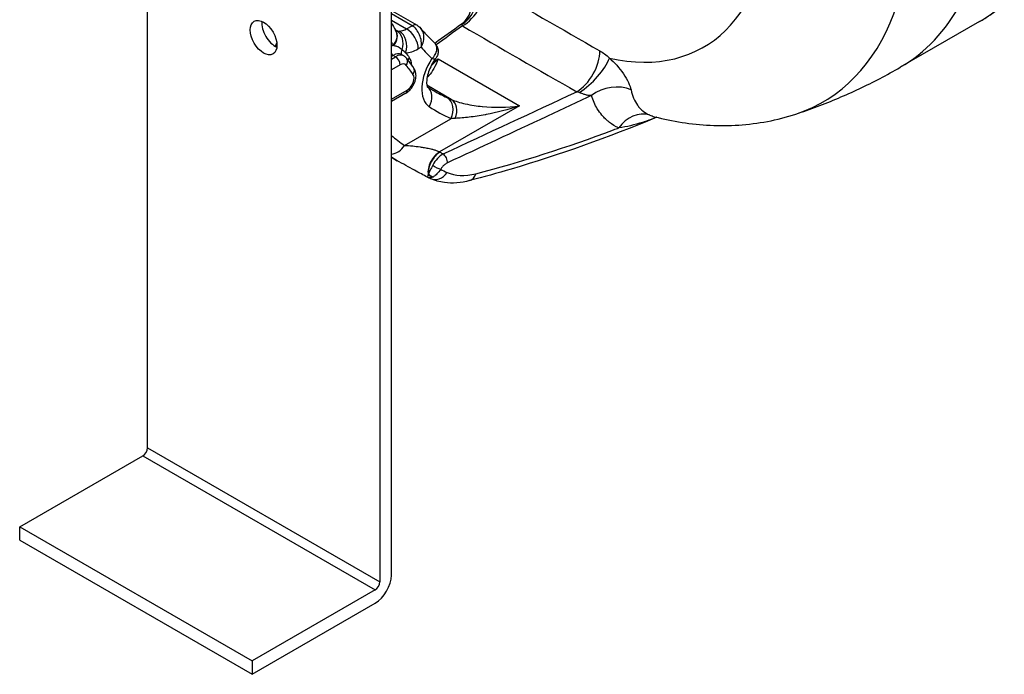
# Model space of a CAD drawing. Header units: millimetres. Extents: x 0 to 8400, y 0 to 5940.
# Tile 3 of 54: x 937 to 1087, y 2048 to 2148. Entities that reach past the tile are written whole.
import ezdxf

# ---------------------------------------------------------------- set-up
doc = ezdxf.new("R2010")
doc.units = ezdxf.units.MM
doc.header["$LTSCALE"] = 20
doc.layers.add('02-LINIE-035', color=2, linetype='CONTINUOUS')

msp = doc.modelspace()

# ---------------------------------------------------------------- linework, layer by layer
at = {"layer": '02-LINIE-035'}
for p, q in [((992.27, 2171.72), (992.27, 2062.31)), ((994.04, 2063.33), (994.04, 2172.74)), ((956.92, 2082.72), (956.92, 2166.13)), ((994.04, 2149.32), (997.94, 2147.07)), ((997.19, 2147), (994.04, 2148.82)), ((994.04, 2147.86), (996.36, 2146.52)), ((1083.55, 2147.63), (1071.48, 2140.66)), ((996.36, 2146.52), (997.19, 2147)), ((998.57, 2143.71), (998.13, 2143.46)), ((1000.83, 2144.08), (1000.83, 2144.08)), ((994.31, 2142.48), (994.04, 2142.32)), ((994.04, 2141.91), (994.66, 2142.27)), ((994.66, 2142.27), (994.31, 2142.48)), ((995.91, 2142.4), (995.56, 2142.6)), ((1000.46, 2141.54), (1001.17, 2141.94)), ((1001.17, 2141.94), (1013.54, 2134.8)), ((995.37, 2141.05), (994.04, 2140.28)), ((994.04, 2135.79), (996.43, 2137.17)), ((1003.16, 2135.77), (999.44, 2137.92)), ((996.23, 2136.71), (994.04, 2135.45)), ((1013.54, 2134.8), (1001.38, 2127.78)), ((996.03, 2128.77), (1003.08, 2132.84)), ((994.04, 2126.96), (994.93, 2126.44)), ((1001.38, 2127.78), (1001.43, 2127.75)), ((937.47, 2070.67), (956.21, 2081.49)), ((956.21, 2081.49), (991.57, 2061.08)), ((956.92, 2082.72), (992.27, 2062.31)), ((937.47, 2068.63), (937.47, 2070.67)), ((937.47, 2070.67), (972.83, 2050.26)), ((937.47, 2068.63), (972.83, 2048.22)), ((991.57, 2061.08), (972.83, 2050.26)), ((972.83, 2048.22), (991.57, 2059.04)), ((972.83, 2050.26), (972.83, 2048.22))]:
    msp.add_line(p, q, dxfattribs=at)
for centre, major_axis, ratio, start_param, end_param in [((1027.13, 2191.84), (32.59, -56.45), 0.57735, 6.163705, 8.404474), ((1017.11, 2186.05), (24.43, -42.32), 0.57735, 5.794587, 8.34258), ((1003.44, 2151.61), (0.87, 4.92), 0.747037, 3.730132, 5.286283), ((1004.87, 2151.05), (2.53, 4.32), 0.581198, 3.930357, 5.526465), ((2295.9, 2738.13), (1811.45, -150.09), 0.516736, 3.965552, 3.979029), ((1038.23, 2198.25), (33.25, -57.59), 0.57735, 0, 0.345497), ((1050.3, 2205.22), (33.25, -57.59), 0.57735, 0, 0.112097), ((976.36, 2146.2), (1.44, -2.49), 0.57735, 3.803821, 5.620957), ((992.56, 2145.02), (2.13, 1.3), 0.778976, 5.113227, 6.283185), ((992.61, 2144.93), (2.11, 1.34), 0.766985, 5.12298, 6.282646), ((992.61, 2144.93), (2.11, 1.34), 0.766985, 6.282646, 6.283185), ((993.65, 2144.04), (0.91, 2.33), 0.846971, 4.754833, 6.161147), ((996.36, 2149.38), (-1.75, -3.03), 0.57735, 0.312308, 0.785398), ((994.43, 2143.9), (0.03, 2.5), 0.777, 4.302478, 5.873274), ((996.36, 2144.48), (-1.25, 2.17), 0.57735, 3.926991, 5.497787), ((997.19, 2145.77), (0.75, 1.3), 0.57735, 0, 0.785398), ((997.19, 2145.77), (0.75, 1.3), 0.57735, 6.283133, 6.283185), ((2312.34, 2891.81), (-1836.8, 0), 0.57735, 0.778712, 0.792085), ((1033.82, 2190.6), (-31.5, -54.56), 0.57735, 5.964933, 5.97885), ((993.6, 2140.84), (1.75, 3.03), 0.57735, 0.490111, 0.607818), ((994.31, 2140.44), (1.25, 2.17), 0.57735, 0, 0.785398), ((996.46, 2143.09), (-0.822, -0.57), 0.787737, 5.243476, 6.208784), ((998.13, 2148.36), (-3, -5.2), 0.57735, 0.312308, 0.785398), ((1033.82, 2190.6), (-31, -53.69), 0.57735, 6.037121, 6.061527), ((1033.82, 2190.6), (-29.75, -51.53), 0.57735, 6.07563, 6.142838), ((1022.24, 2141.02), (2.47, 4.34), 0.573477, 3.92367, 5.519778), ((994.31, 2143.29), (0.5, -0.866), 0.57735, 5.106119, 5.497787), ((994.66, 2140.23), (1.25, 2.17), 0.57735, 0, 0.785398), ((994.66, 2141.46), (-0.5, 0.866), 0.57735, 3.926991, 5.497787), ((995.58, 2141.37), (0.822, 0.57), 0.787737, 5.068557, 6.283185), ((997.47, 2141.74), (-0.781, -0.625), 0.79652, 5.013826, 5.516096), ((994.67, 2139.42), (1.75, 3.03), 0.57735, 5.530296, 6.061527), ((1002.91, 2139.79), (-3, -5.2), 0.57735, 4.622483, 6.243721), ((1023.71, 2139.91), (3.47, 3.6), 0.340042, 4.079707, 5.635859), ((995.37, 2139.82), (0.75, 1.3), 0.57735, 6.016984, 7.068583), ((1035.58, 2189.58), (-32, -55.43), 0.57735, 6.016984, 6.061527), ((996.62, 2139.98), (0.781, 0.625), 0.79652, 5.013826, 6.283185), ((996.43, 2138.4), (0.75, 1.3), 0.57735, 3.926991, 6.061527), ((995.73, 2137.58), (0.5, -0.866), 0.57735, 0, 0.785398), ((998.03, 2135.68), (1.39, 2.07), 0.815861, 4.768127, 6.236042), ((1032.05, 2191.62), (-31.5, -54.56), 0.57735, 0, 0.059783), ((1027.62, 2133.7), (4.77, 1.48), 0.7699, 0.705301, 2.026829), ((1001.31, 2133.86), (1.02, 2.28), 0.815038, 4.628093, 6.198889), ((1002.01, 2133.56), (0.99, 2.3), 0.748422, 4.738713, 6.186423), ((1033.82, 2190.6), (-32.75, -56.72), 0.57735, 6.243721, 6.342969), ((1031.75, 2128.68), (2.03, 4.57), 0.819718, 0.125397, 1.317239), ((1012.99, 2130.86), (-12.74, 1.24), 0.128783, 5.534391, 5.61513), ((1033.82, 2190.6), (-36.25, -62.79), 0.57735, 6.180503, 6.239921), ((994.26, 2129.79), (-1.41, -2.07), 0.815733, 0.594485, 1.631886), ((1001.38, 2125.74), (-1.25, -2.17), 0.57735, 3.926991, 5.692595), ((1001.43, 2125.71), (-1.25, -2.17), 0.57735, 3.926991, 5.628866), ((1001.94, 2126.64), (0.423, -0.906), 0.513484, 0.72995, 2.403573), ((1000.91, 2125.67), (-0.861, 0.508), 0.239448, 0.97951, 2.513521), ((1037.93, 2189.39), (-37.8, -63.48), 0.5802, 0.037383, 0.063399), ((1000.95, 2126.46), (-1.39, -2.53), 0.083616, 5.693612, 5.754487), ((1000.34, 2124.9), (0.686, -0.728), 0.890106, 4.643358, 5.508473), ((1000.38, 2124.94), (0.713, -0.701), 0.864868, 4.570222, 5.512875), ((1000.98, 2125.99), (-1.02, -2.28), 0.812102, 0, 1.332676), ((1001.05, 2126.41), (-1.36, -2.54), 0.386947, 0.530086, 0.590902), ((1005.32, 2125.82), (0.63, -2.42), 0.640847, 0.000013, 0.813306), ((1005.32, 2125.82), (0.63, -2.42), 0.640847, 0.000141, 0.000153), ((956.21, 2082.31), (0.5, 0.866), 0.57735, 3.926991, 5.497787), ((991.57, 2061.9), (1.75, 3.03), 0.57735, 3.926991, 5.497787), ((991.57, 2061.9), (-0.5, -0.866), 0.57735, 0.785398, 2.356194)]:
    msp.add_ellipse(centre, major_axis=major_axis, ratio=ratio, start_param=start_param, end_param=end_param, dxfattribs=at)
msp.add_ellipse((974.59, 2145.18), major_axis=(1.44, -2.49), ratio=0.57735, dxfattribs=at)
for points, knots in [([(1004.72, 2147.27), (1005.1, 2147.54), (1005.44, 2147.9), (1005.93, 2148.68), (1006.1, 2149.12), (1006.21, 2149.72), (1006.23, 2149.91), (1006.23, 2150.22), (1006.22, 2150.35), (1006.2, 2150.52), (1006.18, 2150.58), (1006.16, 2150.67), (1006.15, 2150.69), (1006.15, 2150.69)], [0, 0, 0, 0, 0.340982, 0.340982, 0.678553, 0.678553, 0.838244, 0.838244, 0.969747, 0.969747, 1.065361, 1.065361, 1.168804, 1.168804, 1.168804, 1.168804]), ([(1083.55, 2147.63), (1083.81, 2147.78), (1084.08, 2147.94), (1084.6, 2148.27), (1084.86, 2148.44), (1085.37, 2148.79), (1085.62, 2148.97), (1086.12, 2149.34), (1086.36, 2149.53), (1086.84, 2149.92), (1087.08, 2150.11), (1087.32, 2150.32)], [5.4977871, 5.4977871, 5.4977871, 5.4977871, 5.5202066, 5.5202066, 5.5426261, 5.5426261, 5.5650455, 5.5650455, 5.587465, 5.587465, 5.6098808, 5.6098808, 5.6098808, 5.6098808]), ([(994.71, 2146.29), (994.71, 2146.29), (994.71, 2146.29), (994.71, 2146.29), (994.71, 2146.29), (994.71, 2146.29)], [0.12251671, 0.12251671, 0.12251671, 0.12251671, 0.1533511, 0.1533511, 0.17367534, 0.17367534, 0.17367534, 0.17367534]), ([(998.57, 2143.71), (998.67, 2144.3), (998.59, 2144.99), (998.08, 2146.21), (997.66, 2146.73), (997.19, 2147)], [0, 0, 0, 0, 0.5, 0.5, 1, 1, 1, 1]), ([(997.94, 2147.07), (998.14, 2146.96), (998.32, 2146.81), (998.49, 2146.61), (998.52, 2146.59), (998.54, 2146.56)], [0, 0, 0, 0, 0.1386434, 0.1386434, 0.161584, 0.161584, 0.161584, 0.161584]), ([(998.57, 2143.71), (998.9, 2144.29), (999.05, 2144.97), (998.91, 2145.94), (998.76, 2146.29), (998.54, 2146.56)], [0, 0, 0, 0, 0.5, 0.5, 0.8149866, 0.8149866, 0.8149866, 0.8149866]), ([(998.54, 2146.56), (998.67, 2146.4), (998.8, 2146.25), (999.05, 2145.95), (999.18, 2145.81), (999.45, 2145.52), (999.58, 2145.38), (999.85, 2145.1), (999.99, 2144.96), (1000.27, 2144.7), (1000.41, 2144.57), (1000.55, 2144.44)], [0.56902004, 0.56902004, 0.56902004, 0.56902004, 0.58773183, 0.58773183, 0.60644362, 0.60644362, 0.62515541, 0.62515541, 0.64386721, 0.64386721, 0.662579, 0.662579, 0.662579, 0.662579]), ([(1004.76, 2147.15), (1004.73, 2147.19), (1004.71, 2147.21), (1004.71, 2147.23), (1004.71, 2147.24), (1004.71, 2147.24), (1004.71, 2147.25), (1004.71, 2147.26), (1004.71, 2147.27), (1004.72, 2147.27)], [0, 0, 0, 0, 0.1519941, 0.1519941, 0.1519941, 0.190307, 0.190307, 0.190307, 0.2919637, 0.2919637, 0.2919637, 0.2919637]), ([(1000.2, 2141.98), (1000.41, 2142.17), (1000.58, 2142.38), (1000.71, 2142.6), (1000.85, 2142.83), (1000.93, 2143.06), (1000.97, 2143.29), (1000.97, 2143.33), (1000.97, 2143.37), (1000.98, 2143.4), (1000.99, 2143.62), (1000.95, 2143.82), (1000.87, 2144.01), (1000.81, 2144.13), (1000.74, 2144.24), (1000.64, 2144.35), (1000.61, 2144.38), (1000.58, 2144.41), (1000.55, 2144.44)], [0, 0, 0, 0, 0.2287555, 0.2287555, 0.2287555, 0.4617374, 0.4617374, 0.4617374, 0.5, 0.5, 0.5, 0.7153392, 0.7153392, 0.7153392, 0.8541851, 0.8541851, 0.8541851, 0.895248, 0.895248, 0.895248, 0.895248]), ([(1000.55, 2144.44), (1000.72, 2144.29), (1000.86, 2144.11), (1001.05, 2143.73), (1001.12, 2143.53), (1001.17, 2143.13), (1001.16, 2142.92), (1001.08, 2142.54), (1001, 2142.37), (1000.88, 2142.14), (1000.83, 2142.08), (1000.79, 2142.02)], [0, 0, 0, 0, 0.1366726, 0.1366726, 0.2657796, 0.2657796, 0.3879298, 0.3879298, 0.506342, 0.506342, 0.5554921, 0.5554921, 0.5554921, 0.5554921]), ([(994.39, 2143.98), (994.59, 2143.94), (994.8, 2143.9), (994.98, 2143.83), (995, 2143.82), (995.02, 2143.81), (995.03, 2143.81), (995.06, 2143.8), (995.08, 2143.79), (995.1, 2143.78), (995.31, 2143.68), (995.5, 2143.54), (995.66, 2143.36)], [0, 0, 0, 0, 0.415268, 0.415268, 0.415268, 0.453249, 0.453249, 0.453249, 0.5, 0.5, 0.5, 1, 1, 1, 1]), ([(996.41, 2141.94), (996.38, 2141.98), (996.36, 2142.01), (996.3, 2142.08), (996.27, 2142.11), (996.21, 2142.18), (996.17, 2142.21), (996.1, 2142.27), (996.07, 2142.3), (995.99, 2142.35), (995.95, 2142.37), (995.91, 2142.4)], [3.6607898, 3.6607898, 3.6607898, 3.6607898, 3.71403, 3.71403, 3.7672702, 3.7672702, 3.8205104, 3.8205104, 3.8737506, 3.8737506, 3.9269908, 3.9269908, 3.9269908, 3.9269908]), ([(996.41, 2141.94), (996.47, 2141.85), (996.54, 2141.76), (996.67, 2141.57), (996.73, 2141.48), (996.86, 2141.3), (996.93, 2141.21), (997.06, 2141.04), (997.13, 2140.95), (997.27, 2140.77), (997.34, 2140.69), (997.4, 2140.6)], [0.5191971, 0.5191971, 0.5191971, 0.5191971, 0.52810567, 0.52810567, 0.53701423, 0.53701423, 0.54592279, 0.54592279, 0.55483136, 0.55483136, 0.56373992, 0.56373992, 0.56373992, 0.56373992]), ([(1000.79, 2142.01), (1000.56, 2141.71), (1000.35, 2141.37), (999.98, 2140.67), (999.82, 2140.31), (999.59, 2139.62), (999.51, 2139.29), (999.41, 2138.71), (999.4, 2138.46), (999.41, 2138.06), (999.44, 2137.92), (999.49, 2137.72), (999.52, 2137.68), (999.52, 2137.67), (999.52, 2137.67), (999.52, 2137.67)], [5.305863, 5.305863, 5.305863, 5.305863, 5.564585, 5.564585, 5.826515, 5.826515, 6.081712, 6.081712, 6.322365, 6.322365, 6.546404, 6.546404, 6.76757, 6.76757, 6.781461, 6.781461, 6.781461, 6.781461]), ([(1001.17, 2141.94), (1000.72, 2140.84), (1000.28, 2139.95), (999.76, 2139.39), (999.75, 2139.38), (999.75, 2139.38), (999.74, 2139.37), (999.66, 2139.28), (999.57, 2139.2), (999.48, 2139.12)], [0, 0, 0, 0, 0.5, 0.5, 0.5, 0.5048796, 0.5048796, 0.5048796, 0.5863729, 0.5863729, 0.5863729, 0.5863729]), ([(1000.2, 2141.98), (1000.39, 2141.96), (1000.54, 2141.96), (1000.64, 2141.97), (1000.72, 2141.98), (1000.77, 2141.99), (1000.79, 2142.02)], [0, 0, 0, 0, 0.2289486, 0.2289486, 0.2289486, 0.4067061, 0.4067061, 0.4067061, 0.4067061]), ([(1027.21, 2142.07), (1027.99, 2141.42), (1028.75, 2140.57), (1029.36, 2139.66), (1029.97, 2138.75), (1030.37, 2137.86), (1030.51, 2137.22)], [0, 0, 0, 0, 0.5, 0.5, 0.5, 1, 1, 1, 1]), ([(996.23, 2136.71), (996.45, 2136.84), (996.65, 2137.01), (997.02, 2137.38), (997.18, 2137.6), (997.46, 2138.07), (997.57, 2138.31), (997.73, 2138.83), (997.78, 2139.09), (997.79, 2139.63), (997.76, 2139.9), (997.6, 2140.31), (997.51, 2140.46), (997.4, 2140.6)], [1.570796, 1.570796, 1.570796, 1.570796, 1.943627, 1.943627, 2.336249, 2.336249, 2.724058, 2.724058, 3.116103, 3.116103, 3.492863, 3.492863, 3.705333, 3.705333, 3.705333, 3.705333]), ([(1055.6, 2133.55), (1056.68, 2133.9), (1057.76, 2134.28), (1059.92, 2135.09), (1060.99, 2135.52), (1063.13, 2136.42), (1064.19, 2136.9), (1066.31, 2137.9), (1067.36, 2138.42), (1069.44, 2139.51), (1070.47, 2140.07), (1071.48, 2140.66)], [5.3783064, 5.3783064, 5.3783064, 5.3783064, 5.4022025, 5.4022025, 5.4260987, 5.4260987, 5.4499948, 5.4499948, 5.473891, 5.473891, 5.4977871, 5.4977871, 5.4977871, 5.4977871]), ([(999.5, 2137.71), (999.55, 2137.68), (999.6, 2137.64), (999.72, 2137.56), (999.79, 2137.52), (999.94, 2137.42), (1000.02, 2137.37), (1000.17, 2137.28), (1000.24, 2137.24), (1000.4, 2137.15), (1000.47, 2137.1), (1000.55, 2137.06)], [0.74865842, 0.74865842, 0.74865842, 0.74865842, 0.75382702, 0.75382702, 0.7617198, 0.7617198, 0.76961259, 0.76961259, 0.77750538, 0.77750538, 0.78539816, 0.78539816, 0.78539816, 0.78539816]), ([(1024.49, 2136.35), (1024.33, 2136.35), (1024.15, 2136.37), (1023.97, 2136.39), (1023.82, 2136.42), (1023.66, 2136.45), (1023.49, 2136.5), (1023.48, 2136.5), (1023.48, 2136.5), (1023.48, 2136.5), (1023.34, 2136.55), (1023.19, 2136.6), (1023.04, 2136.66), (1023.04, 2136.66), (1023.03, 2136.66), (1023.03, 2136.66), (1022.9, 2136.72), (1022.77, 2136.77), (1022.64, 2136.83)], [0, 0, 0, 0, 0.315553, 0.315553, 0.315553, 0.583864, 0.583864, 0.583864, 0.589444, 0.589444, 0.589444, 0.809999, 0.809999, 0.809999, 0.814148, 0.814148, 0.814148, 1, 1, 1, 1]), ([(1030.51, 2137.22), (1030.7, 2136.32), (1031.02, 2135.55), (1031.49, 2134.9), (1031.61, 2134.74), (1031.73, 2134.59), (1031.86, 2134.44), (1031.99, 2134.3), (1032.14, 2134.17), (1032.29, 2134.05), (1032.31, 2134.03), (1032.33, 2134.01), (1032.36, 2133.99), (1032.64, 2133.77), (1032.95, 2133.58), (1033.29, 2133.42)], [0, 0, 0, 0, 0.504061, 0.504061, 0.504061, 0.628889, 0.628889, 0.628889, 0.753092, 0.753092, 0.753092, 0.772384, 0.772384, 0.772384, 1, 1, 1, 1]), ([(1024.49, 2136.35), (1022.18, 2135.28), (1019.88, 2134.2), (1012.57, 2130.79), (1007.57, 2128.45), (1002.56, 2126.11)], [0, 0, 0, 0, 0.315066, 0.315066, 1, 1, 1, 1]), ([(1003.16, 2135.77), (1003.77, 2135.51), (1004.49, 2135.28), (1005.29, 2135.1), (1005.72, 2135), (1006.18, 2134.91), (1006.64, 2134.84), (1007.04, 2134.78), (1007.44, 2134.73), (1007.85, 2134.69), (1007.87, 2134.69), (1007.89, 2134.68), (1007.91, 2134.68), (1009.7, 2134.51), (1011.63, 2134.55), (1013.54, 2134.8)], [0, 0, 0, 0, 0.245705, 0.245705, 0.245705, 0.380341, 0.380341, 0.380341, 0.49512, 0.49512, 0.49512, 0.5, 0.5, 0.5, 1, 1, 1, 1]), ([(1026.66, 2132.77), (1026.65, 2132.78), (1026.64, 2132.79), (1026.63, 2132.79), (1026.44, 2132.98), (1026.25, 2133.17), (1026.08, 2133.37), (1025.82, 2133.68), (1025.59, 2134), (1025.38, 2134.35), (1025.02, 2134.95), (1024.72, 2135.62), (1024.49, 2136.35)], [0, 0, 0, 0, 0.009223, 0.009223, 0.009223, 0.207241, 0.207241, 0.207241, 0.5, 0.5, 0.5, 1, 1, 1, 1]), ([(1013.54, 2134.8), (1011.82, 2134.23), (1010.1, 2133.78), (1008.44, 2133.46), (1008.4, 2133.45), (1008.36, 2133.44), (1008.33, 2133.44), (1007.5, 2133.28), (1006.68, 2133.15), (1005.9, 2133.06), (1005.14, 2132.97), (1004.42, 2132.91), (1003.76, 2132.88)], [0, 0, 0, 0, 0.5, 0.5, 0.5, 0.510879, 0.510879, 0.510879, 0.760128, 0.760128, 0.760128, 1, 1, 1, 1]), ([(1034.43, 2133.05), (1026.96, 2129.95), (1019.55, 2127.32), (1010.16, 2124.53), (1008.05, 2123.95), (1005.95, 2123.4)], [0.328377, 0.328377, 0.328377, 0.328377, 6.115264, 6.115264, 7.800952, 7.800952, 7.800952, 7.800952]), ([(1028.63, 2131.44), (1028.12, 2131.66), (1027.66, 2131.94), (1027.23, 2132.27), (1027.09, 2132.38), (1026.96, 2132.49), (1026.83, 2132.61), (1026.77, 2132.66), (1026.71, 2132.72), (1026.66, 2132.77)], [0, 0, 0, 0, 0.677989, 0.677989, 0.677989, 0.90028, 0.90028, 0.90028, 1, 1, 1, 1]), ([(1034.41, 2133.05), (1034.32, 2133.02), (1034.24, 2132.98), (1034.15, 2132.95), (1033.51, 2132.7), (1032.88, 2132.48), (1032.25, 2132.27), (1031.05, 2131.89), (1029.86, 2131.6), (1028.63, 2131.44)], [0.2307748, 0.2307748, 0.2307748, 0.2307748, 0.2659183, 0.2659183, 0.2659183, 0.5192679, 0.5192679, 0.5192679, 1, 1, 1, 1]), ([(1034.1, 2133.13), (1035.47, 2132.78), (1036.86, 2132.49), (1039.68, 2132.05), (1041.11, 2131.91), (1043.99, 2131.77), (1045.44, 2131.77), (1048.36, 2131.97), (1049.82, 2132.15), (1052.73, 2132.7), (1054.18, 2133.08), (1055.6, 2133.55)], [4.9839961, 4.9839961, 4.9839961, 4.9839961, 5.0628582, 5.0628582, 5.1417202, 5.1417202, 5.2205823, 5.2205823, 5.2994443, 5.2994443, 5.3783064, 5.3783064, 5.3783064, 5.3783064]), ([(1006.88, 2124.45), (1013.78, 2126.23), (1020.77, 2128.48), (1027.86, 2131.15), (1028.12, 2131.24), (1028.38, 2131.34), (1028.63, 2131.44)], [0, 0, 0, 0, 0.965203, 0.965203, 0.965203, 1, 1, 1, 1]), ([(996.03, 2128.77), (996.41, 2128.75), (996.83, 2128.72), (997.28, 2128.68), (997.64, 2128.64), (998.02, 2128.6), (998.42, 2128.54), (998.51, 2128.53), (998.61, 2128.51), (998.7, 2128.5), (998.94, 2128.46), (999.19, 2128.42), (999.45, 2128.37), (999.59, 2128.34), (999.72, 2128.32), (999.86, 2128.28), (999.97, 2128.26), (1000.07, 2128.24), (1000.18, 2128.21), (1000.33, 2128.17), (1000.49, 2128.13), (1000.65, 2128.08), (1000.72, 2128.06), (1000.78, 2128.03), (1000.85, 2128.01), (1001.04, 2127.94), (1001.23, 2127.86), (1001.38, 2127.78)], [0, 0, 0, 0, 0.279238, 0.279238, 0.279238, 0.5, 0.5, 0.5, 0.552002, 0.552002, 0.552002, 0.681286, 0.681286, 0.681286, 0.75, 0.75, 0.75, 0.800923, 0.800923, 0.800923, 0.875, 0.875, 0.875, 0.906681, 0.906681, 0.906681, 1, 1, 1, 1]), ([(994.93, 2126.44), (994.73, 2126.56), (994.54, 2126.67), (994.36, 2126.78), (994.25, 2126.85), (994.14, 2126.91), (994.04, 2126.97)], [0.626089, 0.626089, 0.626089, 0.626089, 0.7218264, 0.7218264, 0.7218264, 0.7780331, 0.7780331, 0.7780331, 0.7780331]), ([(999.51, 2123.92), (999.22, 2124.08), (998.91, 2124.25), (998.26, 2124.61), (997.91, 2124.8), (997.12, 2125.23), (996.67, 2125.47), (995.79, 2125.96), (995.34, 2126.21), (994.93, 2126.44)], [0, 0, 0, 0, 0.212214, 0.212214, 0.446585, 0.446585, 0.759976, 0.759976, 1.104768, 1.104768, 1.104768, 1.104768]), ([(1000.33, 2125.78), (1000.18, 2125.5), (1000.05, 2125.23), (999.93, 2125), (999.83, 2124.77), (999.74, 2124.58), (999.68, 2124.43)], [0, 0, 0, 0, 0.517352, 0.517352, 0.517352, 1, 1, 1, 1]), ([(1001.54, 2125.14), (1001.36, 2124.87), (1001.17, 2124.63), (1000.98, 2124.43), (1000.81, 2124.25), (1000.63, 2124.11), (1000.47, 2124.01)], [0, 0, 0, 0, 0.517979, 0.517979, 0.517979, 1, 1, 1, 1]), ([(1002.56, 2126.11), (1002.43, 2126.05), (1002.29, 2125.96), (1002.16, 2125.86), (1002.03, 2125.76), (1001.91, 2125.64), (1001.8, 2125.51), (1001.7, 2125.39), (1001.61, 2125.27), (1001.54, 2125.14)], [0, 0, 0, 0, 0.346227, 0.346227, 0.346227, 0.692595, 0.692595, 0.692595, 1, 1, 1, 1]), ([(999.64, 2124.34), (999.62, 2124.22), (999.6, 2124.13), (999.58, 2124.06), (999.56, 2124), (999.54, 2123.95), (999.53, 2123.93), (999.52, 2123.93), (999.52, 2123.92), (999.51, 2123.92), (999.51, 2123.92), (999.51, 2123.92), (999.51, 2123.92)], [0, 0, 0, 0, 0.3723787, 0.3723787, 0.3723787, 0.7209834, 0.7209834, 0.7209834, 0.8675913, 0.8675913, 0.8675913, 0.9255102, 0.9255102, 0.9255102, 0.9255102]), ([(1000.37, 2123.95), (1000.25, 2123.89), (1000.13, 2123.84), (1000.02, 2123.83), (999.87, 2123.8), (999.72, 2123.82), (999.59, 2123.88)], [0, 0, 0, 0, 0.3773337, 0.3773337, 0.3773337, 0.8870009, 0.8870009, 0.8870009, 0.8870009]), ([(1005.95, 2123.4), (1004.64, 2123.06), (1003.33, 2122.95), (1001.36, 2123.21), (1000.63, 2123.41), (999.96, 2123.71)], [0, 0, 0, 0, 0.976305, 0.976305, 1.573452, 1.573452, 1.573452, 1.573452])]:
    msp.add_open_spline(points, degree=3, knots=knots, dxfattribs=at)
for points in [[(994.04, 2147.44), (994.25, 2147.06), (994.47, 2146.68), (994.69, 2146.32)], [(994.69, 2146.32), (994.7, 2146.3), (994.71, 2146.29), (994.72, 2146.27)], [(994.7, 2146.3), (994.73, 2146.28), (994.76, 2146.27), (994.8, 2146.25)], [(994.8, 2146.25), (994.92, 2146.21), (995.06, 2146.19), (995.24, 2146.18)], [(998.54, 2146.56), (998.54, 2146.56), (998.54, 2146.56), (998.54, 2146.56)], [(1000.64, 2144.36), (1002, 2145.33), (1003.36, 2146.3), (1004.72, 2147.27)], [(1004.87, 2146.97), (1003.53, 2146.01), (1002.19, 2145.05), (1000.85, 2144.1)], [(1004.87, 2146.97), (1004.83, 2147.05), (1004.79, 2147.11), (1004.76, 2147.15)], [(976.4, 2143.83), (976.44, 2144.03), (976.51, 2144.23), (976.6, 2144.41)], [(994.39, 2143.98), (994.37, 2143.99), (994.35, 2143.99), (994.32, 2143.99)], [(996.2, 2142.88), (996, 2143.03), (995.82, 2143.19), (995.66, 2143.36)], [(1025.75, 2143.18), (1026.25, 2142.9), (1026.74, 2142.52), (1027.21, 2142.07)], [(1000.13, 2140.96), (1000.48, 2141.27), (1000.82, 2141.6), (1001.17, 2141.94)], [(1001.94, 2127.46), (1008.71, 2130.62), (1015.47, 2133.78), (1022.24, 2136.94)], [(1022.64, 2136.83), (1022.51, 2136.88), (1022.38, 2136.92), (1022.24, 2136.94)], [(1002.49, 2136.07), (1002.69, 2135.98), (1002.92, 2135.88), (1003.16, 2135.77)], [(1033.29, 2133.42), (1033.57, 2133.29), (1033.84, 2133.2), (1034.1, 2133.13)], [(1001.94, 2127.46), (1001.32, 2127.14), (1000.71, 2126.5), (1000.33, 2125.78)], [(1001.43, 2127.75), (1001.6, 2127.65), (1001.77, 2127.55), (1001.94, 2127.46)], [(999.51, 2123.92), (999.51, 2123.92), (999.51, 2123.92), (999.51, 2123.92)], [(999.58, 2123.88), (999.56, 2123.89), (999.53, 2123.91), (999.51, 2123.92)], [(999.59, 2123.88), (999.59, 2123.88), (999.58, 2123.88), (999.58, 2123.88)], [(999.96, 2123.71), (999.84, 2123.76), (999.72, 2123.82), (999.6, 2123.88)], [(1002.54, 2124.65), (1003.73, 2124.11), (1005.21, 2124.02), (1006.88, 2124.45)]]:
    msp.add_open_spline(points, degree=3, dxfattribs=at)

doc.saveas('drawing.dxf')
